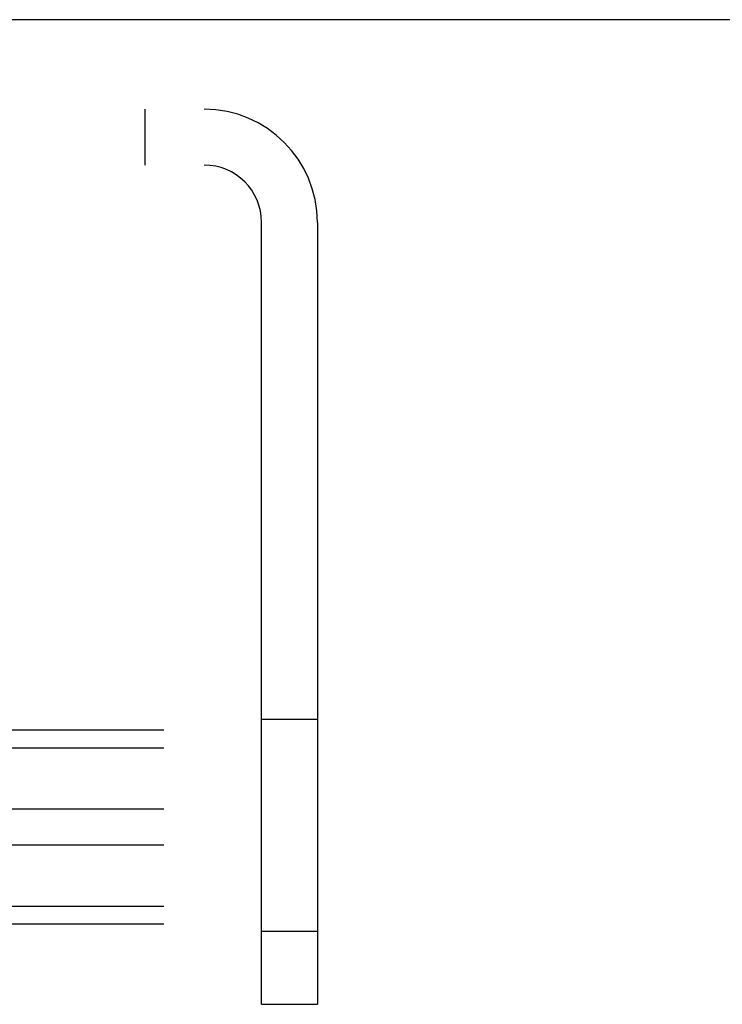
# Model space of a CAD drawing. Header units: inches. Extents: x 0 to 224, y 0 to 145.
# Tile 45 of 89: x 77.478 to 78.46, y 85.576 to 86.951. Entities that reach past the tile are written whole.
import ezdxf

# ---------------------------------------------------------------- set-up
doc = ezdxf.new("R2010")
doc.units = ezdxf.units.IN
doc.header["$LTSCALE"] = 12.302632
doc.header["$MEASUREMENT"] = 0
doc.linetypes.add('HIDDEN', pattern=[0.2, 0.1, -0.1])
doc.layers.get('0').update_dxf_attribs({"linetype": 'CONTINUOUS'})
doc.layers.add('DEFAULT_2', color=8, linetype='HIDDEN')

msp = doc.modelspace()

# ---------------------------------------------------------------- linework, layer by layer
at = {"color": 7, "linetype": 'Continuous'}
msp.add_line((144.0814, 86.9505), (44.7064, 86.9505), dxfattribs=at)
at = {"layer": 'DEFAULT_2', "color": 8, "linetype": 'HIDDEN'}
for p, q in [((76.0519, 86.8255), (77.7359, 86.8255)), ((77.6529, 86.8255), (77.6529, 86.7475)), ((76.0519, 86.7475), (77.7359, 86.7475)), ((77.8159, 85.5755), (77.8159, 86.6675)), ((77.8939, 86.6675), (77.8939, 85.5755)), ((77.8159, 85.9735), (77.8939, 85.9735)), ((112.1269, 85.9585), (69.1269, 85.9585)), ((112.1269, 85.9334), (69.1269, 85.9334)), ((112.1269, 85.8479), (69.1269, 85.8479)), ((112.1269, 85.7978), (69.1269, 85.7978)), ((112.1269, 85.7123), (69.1269, 85.7123)), ((112.1269, 85.6872), (69.1269, 85.6872)), ((77.8159, 85.6775), (77.8939, 85.6775)), ((77.8159, 85.5755), (77.8939, 85.5755))]:
    msp.add_line(p, q, dxfattribs=at)
for radius in [0.158, 0.08]:
    msp.add_arc((77.7359, 86.6675), radius, 0, 90, dxfattribs=at)

doc.saveas('drawing.dxf')
